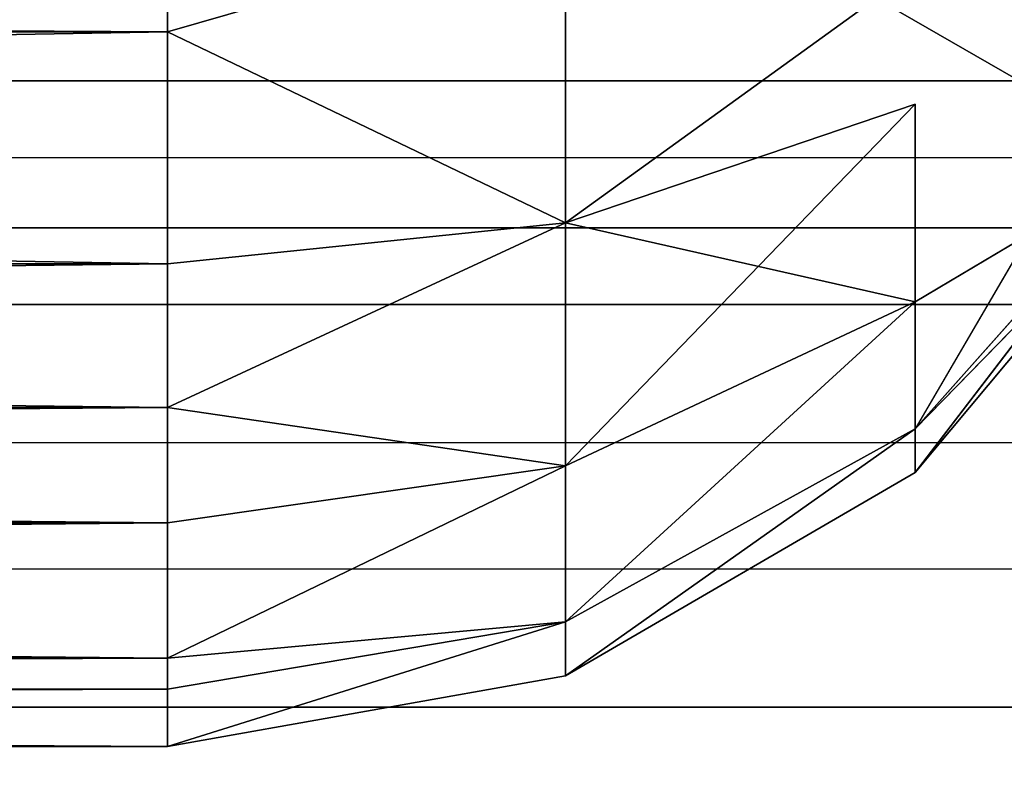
# Model space of a CAD drawing. Extents: x -60 to 60, y -3 to 0.
# Tile 221 of 256: x 18.7904 to 18.8329, y -2.4317 to -2.3986. Entities that reach past the tile are written whole.
import ezdxf

# ---------------------------------------------------------------- set-up
doc = ezdxf.new("R2010")
doc.units = 0
doc.header["$LTSCALE"] = 2.54
doc.layers.get('0').update_dxf_attribs({"linetype": 'CONTINUOUS'})

# ---------------------------------------------------------------- blocks, each defined once
blk = doc.blocks.new('LINEO-LED_STL')
at = {"color": 0}
for p, q in [((18.813972, -2.394171, 2.796052), (18.796774, -2.399134, 2.794617)), ((18.813972, -2.394171, 3.08557), (18.796774, -2.399134, 3.087005)), ((18.813972, -2.40738, 2.802673), (18.813972, -2.394171, 2.796052)), ((18.813972, -2.40738, 2.802673), (18.813972, -2.394171, 2.796052)), ((18.813972, -2.394171, 3.08557), (18.813972, -2.40738, 3.078948)), ((18.813972, -2.394171, 3.08557), (18.813972, -2.40738, 3.078948)), ((18.796774, -2.399134, 2.794617), (18.796774, -2.395092, 2.793143)), ((18.796774, -2.395092, 3.088479), (18.796774, -2.399134, 3.087005)), ((18.827393, -2.397678, 2.805455), (18.813972, -2.40738, 2.802673)), ((18.827393, -2.397678, 3.076166), (18.813972, -2.40738, 3.078948)), ((18.836778, -2.403097, 2.821676), (18.827393, -2.397678, 2.805455)), ((18.827393, -2.397678, 3.076166), (18.836778, -2.403097, 3.059945)), ((18.796774, -2.399134, 2.794617), (18.230971, -2.399134, 2.794617)), ((18.796774, -2.399134, 2.794617), (18.230971, -2.399134, 2.794617)), ((18.796774, -2.399134, 3.087005), (18.230971, -2.399134, 3.087005)), ((18.796774, -2.399134, 3.087005), (18.230971, -2.399134, 3.087005)), ((18.813972, -2.40738, 2.802673), (18.796774, -2.399134, 2.794617)), ((18.813972, -2.40738, 2.802673), (18.796774, -2.399134, 2.794617)), ((18.796774, -2.40916, 2.800194), (18.796774, -2.399134, 2.794617)), ((18.796774, -2.40916, 2.800194), (18.796774, -2.399134, 2.794617)), ((18.796774, -2.399134, 3.087005), (18.796774, -2.40916, 3.081427)), ((18.813972, -2.40738, 3.078948), (18.796774, -2.399134, 3.087005)), ((18.813972, -2.40738, 3.078948), (18.796774, -2.399134, 3.087005)), ((18.796774, -2.399134, 3.087005), (18.796774, -2.40916, 3.081427)), ((-60.000006, -2.401254, 2.20113), (60, -2.401254, 2.20113)), ((-60.000006, -2.401254, 2.20113), (60, -2.401254, 2.20113)), ((-60.000006, -2.401254, 2.178877), (60, -2.401254, 2.178877)), ((-60.000006, -2.401254, 2.178877), (60, -2.401254, 2.178877)), ((-60.000006, -2.401254, 2.481129), (60, -2.401254, 2.481129)), ((-60.000006, -2.401254, 2.481129), (60, -2.401254, 2.481129)), ((-60.000006, -2.401254, 2.458877), (60, -2.401254, 2.458877)), ((-60.000006, -2.401254, 2.458877), (60, -2.401254, 2.458877)), ((18.829073, -2.402259, 2.809806), (18.813972, -2.40738, 2.802673)), ((18.829073, -2.402259, 3.071815), (18.813972, -2.40738, 3.078948)), ((18.829073, -2.410793, 2.81826), (18.829073, -2.402259, 2.809806)), ((18.829073, -2.410793, 3.063361), (18.829073, -2.402259, 3.071815)), ((18.836778, -2.403097, 3.059945), (18.829073, -2.416277, 3.052673)), ((18.839444, -2.404636, 2.832311), (18.829073, -2.410793, 2.81826)), ((18.839444, -2.404636, 2.832311), (18.829073, -2.416277, 2.828948)), ((18.829073, -2.416277, 3.052673), (18.839444, -2.404636, 3.04931)), ((18.839444, -2.404636, 3.04931), (18.829073, -2.418167, 3.040811)), ((18.839444, -2.404636, 3.04931), (18.829073, -2.418167, 3.040811)), ((18.829073, -2.416277, 3.052673), (18.839444, -2.404636, 3.04931)), ((18.840074, -2.405, 2.840811), (18.829073, -2.416277, 2.828948)), ((18.840074, -2.405, 2.840811), (18.829073, -2.418167, 2.840811)), ((18.840074, -2.405, 3.040811), (18.829073, -2.418167, 3.040811)), ((18.840074, -2.405, 2.840811), (18.829073, -2.418167, 2.840811)), ((18.840074, -2.405, 3.040811), (18.829073, -2.418167, 3.040811)), ((18.796774, -2.415355, 2.805455), (18.813972, -2.40738, 2.802673)), ((18.813972, -2.40738, 2.802673), (18.796774, -2.40916, 2.800194)), ((18.796774, -2.40916, 3.081427), (18.813972, -2.40738, 3.078948)), ((18.796774, -2.415355, 3.076166), (18.813972, -2.40738, 3.078948)), ((18.813972, -2.40738, 2.802673), (18.813972, -2.417878, 2.813072)), ((18.813972, -2.40738, 2.802673), (18.813972, -2.417878, 2.813072)), ((18.813972, -2.417878, 3.068549), (18.813972, -2.40738, 3.078948)), ((18.813972, -2.417878, 3.068549), (18.813972, -2.40738, 3.078948)), ((18.796774, -2.40916, 2.800194), (18.230971, -2.40916, 2.800194)), ((18.796774, -2.40916, 2.800194), (18.230971, -2.40916, 2.800194)), ((18.796774, -2.40916, 3.081427), (18.230971, -2.40916, 3.081427)), ((18.796774, -2.40916, 3.081427), (18.230971, -2.40916, 3.081427)), ((18.796774, -2.415355, 2.805455), (18.796774, -2.40916, 2.800194)), ((18.796774, -2.40916, 3.081427), (18.796774, -2.415355, 3.076166)), ((-60.000006, -2.410909, 2.221178), (60, -2.410909, 2.221178)), ((-60.000006, -2.410909, 2.221178), (60, -2.410909, 2.221178)), ((-60.000006, -2.410909, 2.158829), (60, -2.410909, 2.158829)), ((-60.000006, -2.410909, 2.158829), (60, -2.410909, 2.158829)), ((-60.000006, -2.410909, 2.501178), (60, -2.410909, 2.501178)), ((-60.000006, -2.410909, 2.501178), (60, -2.410909, 2.501178)), ((-60.000006, -2.410909, 2.438829), (60, -2.410909, 2.438829)), ((-60.000006, -2.410909, 2.438829), (60, -2.410909, 2.438829)), ((18.829073, -2.410793, 2.81826), (18.813972, -2.417878, 2.813072)), ((18.829073, -2.410793, 2.81826), (18.813972, -2.417878, 2.813072)), ((18.829073, -2.410793, 3.063361), (18.813972, -2.417878, 3.068549)), ((18.829073, -2.410793, 3.063361), (18.813972, -2.417878, 3.068549)), ((18.829073, -2.416277, 2.828948), (18.829073, -2.410793, 2.81826)), ((18.829073, -2.416277, 2.828948), (18.829073, -2.410793, 2.81826)), ((18.829073, -2.416277, 3.052673), (18.829073, -2.410793, 3.063361)), ((18.796774, -2.415355, 2.805455), (18.230971, -2.415355, 2.805455)), ((18.796774, -2.415355, 2.805455), (18.230971, -2.415355, 2.805455)), ((18.796774, -2.415355, 3.076166), (18.230971, -2.415355, 3.076166)), ((18.796774, -2.415355, 3.076166), (18.230971, -2.415355, 3.076166)), ((18.796774, -2.415355, 2.805455), (18.813972, -2.417878, 2.813072)), ((18.796774, -2.42034, 2.811269), (18.796774, -2.415355, 2.805455)), ((18.813972, -2.417878, 3.068549), (18.796774, -2.415355, 3.076166)), ((18.796774, -2.415355, 3.076166), (18.796774, -2.42034, 3.070352)), ((18.829073, -2.416277, 2.828948), (18.813972, -2.424623, 2.826219)), ((18.829073, -2.416277, 2.828948), (18.813972, -2.424623, 2.826219)), ((18.829073, -2.416277, 3.052673), (18.813972, -2.424623, 3.055403)), ((18.829073, -2.416277, 3.052673), (18.813972, -2.424623, 3.055403)), ((18.829073, -2.418167, 2.840811), (18.829073, -2.416277, 2.828948)), ((18.829073, -2.418167, 2.840811), (18.829073, -2.416277, 2.828948)), ((18.829073, -2.416277, 3.052673), (18.829073, -2.418167, 3.040811)), ((18.829073, -2.416277, 3.052673), (18.829073, -2.418167, 3.040811)), ((18.796774, -2.426194, 2.821676), (18.813972, -2.417878, 2.813072)), ((18.796774, -2.42034, 2.811269), (18.813972, -2.417878, 2.813072)), ((18.796774, -2.426194, 2.821676), (18.813972, -2.417878, 2.813072)), ((18.813972, -2.417878, 3.068549), (18.796774, -2.426194, 3.059945)), ((18.813972, -2.417878, 3.068549), (18.796774, -2.426194, 3.059945)), ((18.813972, -2.417878, 3.068549), (18.796774, -2.42034, 3.070352)), ((18.813972, -2.417878, 2.813072), (18.813972, -2.424623, 2.826219)), ((18.813972, -2.417878, 2.813072), (18.813972, -2.424623, 2.826219)), ((18.813972, -2.417878, 3.068549), (18.813972, -2.424623, 3.055403)), ((18.813972, -2.417878, 3.068549), (18.813972, -2.424623, 3.055403)), ((18.829073, -2.418167, 2.840811), (18.813972, -2.426949, 2.840811)), ((18.829073, -2.418167, 3.040811), (18.813972, -2.426949, 3.040811)), ((18.829073, -2.418167, 2.840811), (18.813972, -2.426949, 2.840811)), ((18.829073, -2.418167, 3.040811), (18.813972, -2.426949, 3.040811)), ((18.829073, -2.418167, 3.040811), (18.829073, -2.418167, 2.840811)), ((18.829073, -2.418167, 3.040811), (18.829073, -2.418167, 2.840811)), ((18.796774, -2.42034, 2.811269), (18.230971, -2.42034, 2.811269)), ((18.796774, -2.42034, 2.811269), (18.230971, -2.42034, 2.811269)), ((18.796774, -2.42034, 3.070352), (18.230971, -2.42034, 3.070352)), ((18.796774, -2.42034, 3.070352), (18.230971, -2.42034, 3.070352)), ((18.796774, -2.426194, 2.821676), (18.796774, -2.42034, 2.811269)), ((18.796774, -2.426194, 2.821676), (18.796774, -2.42034, 2.811269)), ((18.796774, -2.42034, 3.070352), (18.796774, -2.426194, 3.059945)), ((18.796774, -2.42034, 3.070352), (18.796774, -2.426194, 3.059945)), ((18.796774, -2.427524, 2.82527), (18.813972, -2.424623, 2.826219)), ((18.796774, -2.426194, 2.821676), (18.813972, -2.424623, 2.826219)), ((18.813972, -2.424623, 3.055403), (18.796774, -2.427524, 3.056351)), ((18.813972, -2.424623, 3.055403), (18.796774, -2.426194, 3.059945)), ((18.813972, -2.424623, 2.826219), (18.813972, -2.426949, 2.840811)), ((18.813972, -2.424623, 2.826219), (18.813972, -2.426949, 2.840811)), ((18.813972, -2.426949, 3.040811), (18.813972, -2.424623, 3.055403)), ((18.813972, -2.426949, 3.040811), (18.813972, -2.424623, 3.055403)), ((18.796774, -2.426194, 2.821676), (18.230971, -2.426194, 2.821676)), ((18.796774, -2.426194, 2.821676), (18.230971, -2.426194, 2.821676)), ((18.796774, -2.426194, 3.059945), (18.230971, -2.426194, 3.059945)), ((18.796774, -2.426194, 3.059945), (18.230971, -2.426194, 3.059945)), ((18.796774, -2.427524, 2.82527), (18.796774, -2.426194, 2.821676)), ((18.796774, -2.426194, 3.059945), (18.796774, -2.427524, 3.056351)), ((18.813972, -2.426949, 2.840811), (18.796774, -2.43, 2.840811)), ((18.813972, -2.426949, 2.840811), (18.796774, -2.43, 2.840811)), ((18.813972, -2.426949, 3.040811), (18.796774, -2.43, 3.040811)), ((18.813972, -2.426949, 3.040811), (18.796774, -2.43, 3.040811)), ((18.813972, -2.426949, 3.040811), (18.813972, -2.426949, 2.840811)), ((18.813972, -2.426949, 3.040811), (18.813972, -2.426949, 2.840811)), ((18.796774, -2.427524, 2.82527), (18.230971, -2.427524, 2.82527)), ((18.796774, -2.427524, 2.82527), (18.230971, -2.427524, 2.82527)), ((18.796774, -2.427524, 3.056351), (18.230971, -2.427524, 3.056351)), ((18.796774, -2.427524, 3.056351), (18.230971, -2.427524, 3.056351)), ((18.796774, -2.43, 2.840811), (18.796774, -2.427524, 2.82527)), ((18.796774, -2.43, 2.840811), (18.796774, -2.427524, 2.82527)), ((18.796774, -2.427524, 3.056351), (18.796774, -2.43, 3.040811)), ((18.796774, -2.427524, 3.056351), (18.796774, -2.43, 3.040811)), ((-60.000006, -2.428306, 2.235052), (60, -2.428306, 2.235052)), ((-60.000006, -2.428306, 2.235052), (60, -2.428306, 2.235052)), ((-60.000006, -2.428306, 2.144955), (60, -2.428306, 2.144955)), ((-60.000006, -2.428306, 2.144955), (60, -2.428306, 2.144955)), ((-60.000006, -2.428306, 2.515052), (60, -2.428306, 2.515052)), ((-60.000006, -2.428306, 2.515052), (60, -2.428306, 2.515052)), ((-60.000006, -2.428306, 2.424955), (60, -2.428306, 2.424955)), ((-60.000006, -2.428306, 2.424955), (60, -2.428306, 2.424955)), ((18.230971, -2.43, 2.840811), (18.796774, -2.43, 2.840811)), ((18.796774, -2.43, 3.040811), (18.230971, -2.43, 3.040811)), ((18.230971, -2.43, 2.840811), (18.796774, -2.43, 2.840811)), ((18.796774, -2.43, 3.040811), (18.230971, -2.43, 3.040811)), ((18.796774, -2.43, 2.840811), (18.796774, -2.43, 3.040811)), ((18.796774, -2.43, 2.840811), (18.796774, -2.43, 3.040811))]:
    blk.add_line(p, q, dxfattribs=at)
mesh = blk.add_polyface(dxfattribs=at)
corners = [(-20.3, -0.2, 137.4), (-18.661, -1.22114, 137.4), (-20.3, -2.8, 137.4), (-18.5, -1.178, 137.4), (20.3, -0.2, 137.4), (-18.77886, -1.339, 137.4), (-18.822, -1.5, 137.4), (-18.339, -1.22114, 137.4), (-18.22114, -1.339, 137.4), (-18.178, -1.5, 137.4), (18.339, -1.22114, 137.4), (18.22114, -1.339, 137.4), (18.178, -1.5, 137.4), (18.5, -1.178, 137.4), (18.661, -1.22114, 137.4), (18.77886, -1.339, 137.4), (18.822, -1.5, 137.4), (-18.5, -1.822, 137.4), (20.3, -2.8, 137.4), (-18.661, -1.77886, 137.4), (-18.77886, -1.661, 137.4), (-18.339, -1.77886, 137.4), (-18.22114, -1.661, 137.4), (18.339, -1.77886, 137.4), (18.22114, -1.661, 137.4), (18.5, -1.822, 137.4), (18.661, -1.77886, 137.4), (18.77886, -1.661, 137.4)]
mesh.append_faces([[corners[k] for k in face] for face in [(0, 1, 2), (1, 0, 3), (3, 4, 7), (7, 4, 8), (8, 4, 9), (10, 4, 13), (13, 4, 14), (14, 4, 15), (15, 4, 16), (2, 17, 18), (17, 2, 19), (19, 2, 20), (20, 2, 6), (23, 9, 24), (24, 9, 12), (18, 16, 4)]], dxfattribs={"vtx0": -1, "vtx1": -1, "color": 0})
mesh.append_faces([[corners[k] for k in face] for face in [(9, 4, 10), (18, 9, 23)]], dxfattribs={"vtx0": -1, "vtx1": -1, "vtx2": -1, "color": 0})
mesh.append_faces([[corners[k] for k in face] for face in [(3, 0, 4), (2, 1, 5), (2, 5, 6), (9, 10, 11), (9, 11, 12), (18, 17, 21), (18, 21, 22), (18, 22, 9), (18, 23, 25), (18, 25, 26), (18, 26, 27), (18, 27, 16)]], dxfattribs={"vtx0": -1, "vtx2": -1, "color": 0})
mesh = blk.add_polyface(dxfattribs=at)
corners = [(-20.3, -2.8, 137.5), (-18.661, -1.77886, 137.5), (-20.3, -0.2, 137.5), (-18.5, -1.822, 137.5), (20.3, -2.8, 137.5), (-18.77886, -1.661, 137.5), (-18.822, -1.5, 137.5), (-18.339, -1.77886, 137.5), (-18.22114, -1.661, 137.5), (-18.178, -1.5, 137.5), (18.339, -1.77886, 137.5), (18.22114, -1.661, 137.5), (18.178, -1.5, 137.5), (18.5, -1.822, 137.5), (18.661, -1.77886, 137.5), (18.77886, -1.661, 137.5), (18.822, -1.5, 137.5), (-18.5, -1.178, 137.5), (20.3, -0.2, 137.5), (-18.661, -1.22114, 137.5), (-18.77886, -1.339, 137.5), (-18.339, -1.22114, 137.5), (-18.22114, -1.339, 137.5), (18.339, -1.22114, 137.5), (18.22114, -1.339, 137.5), (18.5, -1.178, 137.5), (18.661, -1.22114, 137.5), (18.77886, -1.339, 137.5)]
mesh.append_faces([[corners[k] for k in face] for face in [(0, 1, 2), (1, 0, 3), (3, 4, 7), (7, 4, 8), (8, 4, 9), (10, 4, 13), (13, 4, 14), (14, 4, 15), (15, 4, 16), (2, 17, 18), (17, 2, 19), (19, 2, 20), (20, 2, 6), (23, 9, 24), (24, 9, 12), (18, 16, 4)]], dxfattribs={"vtx0": -1, "vtx1": -1, "color": 0})
mesh.append_faces([[corners[k] for k in face] for face in [(9, 4, 10), (18, 9, 23)]], dxfattribs={"vtx0": -1, "vtx1": -1, "vtx2": -1, "color": 0})
mesh.append_faces([[corners[k] for k in face] for face in [(3, 0, 4), (2, 1, 5), (2, 5, 6), (9, 10, 11), (9, 11, 12), (18, 17, 21), (18, 21, 22), (18, 22, 9), (18, 23, 25), (18, 25, 26), (18, 26, 27), (18, 27, 16)]], dxfattribs={"vtx0": -1, "vtx2": -1, "color": 0})
mesh = blk.add_polyface(dxfattribs=at)
corners = [(-60.000006, -2.45, 3.300003), (-18.500003, -1.7, 3.300003), (-60.000006, -0.55, 3.300003), (60, -2.45, 3.300003), (-18.600002, -1.673205, 3.300003), (-18.673207, -1.6, 3.300003), (-18.7, -1.5, 3.300003), (-18.399998, -1.673205, 3.300003), (-18.326797, -1.6, 3.300003), (-18.299998, -1.5, 3.300003), (18.500002, -1.73, 3.300003), (18.384999, -1.699186, 3.300003), (18.300813, -1.615, 3.300003), (18.270001, -1.5, 3.300003), (18.614999, -1.699186, 3.300003), (18.699185, -1.615, 3.300003), (18.73, -1.5, 3.300003), (-18.500003, -1.3, 3.300003), (60, -0.55, 3.300003), (-18.600002, -1.326795, 3.300003), (-18.673207, -1.4, 3.300003), (-18.399998, -1.326795, 3.300003), (-18.326797, -1.4, 3.300003), (18.500002, -1.27, 3.300003), (18.384999, -1.300814, 3.300003), (18.300813, -1.385, 3.300003), (18.614999, -1.300814, 3.300003), (18.699185, -1.385, 3.300003)]
mesh.append_faces([[corners[k] for k in face] for face in [(0, 1, 2), (1, 3, 7), (7, 3, 8), (8, 3, 9), (10, 3, 14), (14, 3, 15), (15, 3, 16), (2, 17, 18), (17, 2, 19), (19, 2, 20), (20, 2, 6), (23, 9, 24), (24, 9, 25), (25, 9, 13), (18, 16, 3)]], dxfattribs={"vtx0": -1, "vtx1": -1, "color": 0})
mesh.append_faces([[corners[k] for k in face] for face in [(9, 3, 10), (18, 9, 23)]], dxfattribs={"vtx0": -1, "vtx1": -1, "vtx2": -1, "color": 0})
mesh.append_faces([[corners[k] for k in face] for face in [(1, 0, 3), (2, 1, 4), (2, 4, 5), (2, 5, 6), (9, 10, 11), (9, 11, 12), (9, 12, 13), (18, 17, 21), (18, 21, 22), (18, 22, 9), (18, 23, 26), (18, 26, 27), (18, 27, 16)]], dxfattribs={"vtx0": -1, "vtx2": -1, "color": 0})
mesh = blk.add_polyface(dxfattribs=at)
corners = [(18.827393, -2.397678, 2.805455), (19.119681, -1.913097, 2.821676), (18.836778, -2.403097, 2.821676), (19.110294, -1.907678, 2.805455)]
mesh.append_faces([[corners[k] for k in face] for face in [(0, 1, 2), (1, 0, 3)]], dxfattribs={"vtx0": -1, "color": 0})
mesh = blk.add_polyface(dxfattribs=at)
corners = [(19.119681, -1.913097, 3.059945), (18.827393, -2.397678, 3.076166), (18.836778, -2.403097, 3.059945), (19.110294, -1.907678, 3.076166)]
mesh.append_faces([[corners[k] for k in face] for face in [(0, 1, 2), (1, 0, 3)]], dxfattribs={"vtx0": -1, "color": 0})
mesh = blk.add_polyface(dxfattribs=at)
corners = [(60, -2.3, 1.400003), (-60.000006, -2.45, 1.400003), (-60.000006, -2.3, 1.400003), (60, -2.45, 1.400003)]
mesh.append_faces([[corners[k] for k in face] for face in [(0, 1, 2), (1, 0, 3)]], dxfattribs={"vtx0": -1, "color": 0})
mesh = blk.add_polyface(dxfattribs=at)
corners = [(18.813972, -2.40738, 2.802673), (18.796774, -2.399134, 2.794617), (18.813972, -2.394171, 2.796052)]
mesh.append_faces([[corners[k] for k in face] for face in [(0, 1, 2)]], dxfattribs={"color": 0})
mesh = blk.add_polyface(dxfattribs=at)
corners = [(18.813972, -2.394171, 3.08557), (18.796774, -2.399134, 3.087005), (18.813972, -2.40738, 3.078948)]
mesh.append_faces([[corners[k] for k in face] for face in [(0, 1, 2)]], dxfattribs={"color": 0})
mesh = blk.add_polyface(dxfattribs=at)
corners = [(18.827393, -2.397678, 2.805455), (18.813972, -2.40738, 2.802673), (18.813972, -2.394171, 2.796052)]
mesh.append_faces([[corners[k] for k in face] for face in [(0, 1, 2)]], dxfattribs={"color": 0})
mesh = blk.add_polyface(dxfattribs=at)
corners = [(18.827393, -2.397678, 3.076166), (18.813972, -2.394171, 3.08557), (18.813972, -2.40738, 3.078948)]
mesh.append_faces([[corners[k] for k in face] for face in [(0, 1, 2)]], dxfattribs={"color": 0})
mesh = blk.add_polyface(dxfattribs=at)
corners = [(18.796774, -2.395092, 2.793143), (18.230971, -2.399134, 2.794617), (18.230971, -2.395092, 2.793143), (18.796774, -2.399134, 2.794617)]
mesh.append_faces([[corners[k] for k in face] for face in [(0, 1, 2), (1, 0, 3)]], dxfattribs={"vtx0": -1, "color": 0})
mesh = blk.add_polyface(dxfattribs=at)
corners = [(18.796774, -2.399134, 3.087005), (18.230971, -2.395092, 3.088479), (18.230971, -2.399134, 3.087005), (18.796774, -2.395092, 3.088479)]
mesh.append_faces([[corners[k] for k in face] for face in [(0, 1, 2), (1, 0, 3)]], dxfattribs={"vtx0": -1, "color": 0})
mesh = blk.add_polyface(dxfattribs=at)
corners = [(18.796774, -2.399134, 2.794617), (18.230971, -2.40916, 2.800194), (18.230971, -2.399134, 2.794617), (18.796774, -2.40916, 2.800194)]
mesh.append_faces([[corners[k] for k in face] for face in [(0, 1, 2), (1, 0, 3)]], dxfattribs={"vtx0": -1, "color": 0})
mesh = blk.add_polyface(dxfattribs=at)
corners = [(18.796774, -2.40916, 3.081427), (18.230971, -2.399134, 3.087005), (18.230971, -2.40916, 3.081427), (18.796774, -2.399134, 3.087005)]
mesh.append_faces([[corners[k] for k in face] for face in [(0, 1, 2), (1, 0, 3)]], dxfattribs={"vtx0": -1, "color": 0})
mesh = blk.add_polyface(dxfattribs=at)
corners = [(18.813972, -2.40738, 2.802673), (18.796774, -2.40916, 2.800194), (18.796774, -2.399134, 2.794617)]
mesh.append_faces([[corners[k] for k in face] for face in [(0, 1, 2)]], dxfattribs={"color": 0})
mesh = blk.add_polyface(dxfattribs=at)
corners = [(18.813972, -2.40738, 3.078948), (18.796774, -2.399134, 3.087005), (18.796774, -2.40916, 3.081427)]
mesh.append_faces([[corners[k] for k in face] for face in [(0, 1, 2)]], dxfattribs={"color": 0})
mesh = blk.add_polyface(dxfattribs=at)
corners = [(60, -2.410909, 2.221178), (-60.000006, -2.401254, 2.20113), (60, -2.401254, 2.20113), (-60.000006, -2.410909, 2.221178)]
mesh.append_faces([[corners[k] for k in face] for face in [(0, 1, 2), (1, 0, 3)]], dxfattribs={"vtx0": -1, "color": 0})
mesh = blk.add_polyface(dxfattribs=at)
corners = [(60, -2.401254, 2.20113), (-60.000006, -2.401254, 2.178877), (60, -2.401254, 2.178877), (-60.000006, -2.401254, 2.20113)]
mesh.append_faces([[corners[k] for k in face] for face in [(0, 1, 2), (1, 0, 3)]], dxfattribs={"vtx0": -1, "color": 0})
mesh = blk.add_polyface(dxfattribs=at)
corners = [(60, -2.401254, 2.178877), (-60.000006, -2.410909, 2.158829), (60, -2.410909, 2.158829), (-60.000006, -2.401254, 2.178877)]
mesh.append_faces([[corners[k] for k in face] for face in [(0, 1, 2), (1, 0, 3)]], dxfattribs={"vtx0": -1, "color": 0})
mesh = blk.add_polyface(dxfattribs=at)
corners = [(60, -2.410909, 2.501178), (-60.000006, -2.401254, 2.481129), (60, -2.401254, 2.481129), (-60.000006, -2.410909, 2.501178)]
mesh.append_faces([[corners[k] for k in face] for face in [(0, 1, 2), (1, 0, 3)]], dxfattribs={"vtx0": -1, "color": 0})
mesh = blk.add_polyface(dxfattribs=at)
corners = [(60, -2.401254, 2.481129), (-60.000006, -2.401254, 2.458877), (60, -2.401254, 2.458877), (-60.000006, -2.401254, 2.481129)]
mesh.append_faces([[corners[k] for k in face] for face in [(0, 1, 2), (1, 0, 3)]], dxfattribs={"vtx0": -1, "color": 0})
mesh = blk.add_polyface(dxfattribs=at)
corners = [(60, -2.401254, 2.458877), (-60.000006, -2.410909, 2.438829), (60, -2.410909, 2.438829), (-60.000006, -2.401254, 2.458877)]
mesh.append_faces([[corners[k] for k in face] for face in [(0, 1, 2), (1, 0, 3)]], dxfattribs={"vtx0": -1, "color": 0})
mesh = blk.add_polyface(dxfattribs=at)
corners = [(18.829073, -2.402259, 2.809806), (18.813972, -2.417878, 2.813072), (18.813972, -2.40738, 2.802673), (18.829073, -2.410793, 2.81826)]
mesh.append_faces([[corners[k] for k in face] for face in [(0, 1, 2), (1, 0, 3)]], dxfattribs={"vtx0": -1, "color": 0})
mesh = blk.add_polyface(dxfattribs=at)
corners = [(18.829073, -2.410793, 3.063361), (18.813972, -2.40738, 3.078948), (18.813972, -2.417878, 3.068549), (18.829073, -2.402259, 3.071815)]
mesh.append_faces([[corners[k] for k in face] for face in [(0, 1, 2), (1, 0, 3)]], dxfattribs={"vtx0": -1, "color": 0})
mesh = blk.add_polyface(dxfattribs=at)
corners = [(18.836778, -2.403097, 3.059945), (18.829073, -2.416277, 3.052673), (18.839444, -2.404636, 3.04931)]
mesh.append_faces([[corners[k] for k in face] for face in [(0, 1, 2)]], dxfattribs={"color": 0})
mesh = blk.add_polyface(dxfattribs=at)
corners = [(18.839444, -2.404636, 2.832311), (18.829073, -2.416277, 2.828948), (18.829073, -2.410793, 2.81826)]
mesh.append_faces([[corners[k] for k in face] for face in [(0, 1, 2)]], dxfattribs={"color": 0})
mesh = blk.add_polyface(dxfattribs=at)
corners = [(18.839444, -2.404636, 3.04931), (18.829073, -2.418167, 3.040811), (18.840074, -2.405, 3.040811)]
mesh.append_faces([[corners[k] for k in face] for face in [(0, 1, 2)]], dxfattribs={"color": 0})
mesh = blk.add_polyface(dxfattribs=at)
corners = [(18.839444, -2.404636, 3.04931), (18.829073, -2.416277, 3.052673), (18.829073, -2.418167, 3.040811)]
mesh.append_faces([[corners[k] for k in face] for face in [(0, 1, 2)]], dxfattribs={"color": 0})
mesh = blk.add_polyface(dxfattribs=at)
corners = [(18.840074, -2.405, 2.840811), (18.829073, -2.418167, 2.840811), (18.829073, -2.416277, 2.828948)]
mesh.append_faces([[corners[k] for k in face] for face in [(0, 1, 2)]], dxfattribs={"color": 0})
mesh = blk.add_polyface(dxfattribs=at)
corners = [(18.840074, -2.405, 2.840811), (18.829073, -2.418167, 3.040811), (18.829073, -2.418167, 2.840811), (18.840074, -2.405, 3.040811)]
mesh.append_faces([[corners[k] for k in face] for face in [(0, 1, 2), (1, 0, 3)]], dxfattribs={"vtx0": -1, "color": 0})
mesh = blk.add_polyface(dxfattribs=at)
corners = [(18.813972, -2.417878, 2.813072), (18.796774, -2.415355, 2.805455), (18.813972, -2.40738, 2.802673)]
mesh.append_faces([[corners[k] for k in face] for face in [(0, 1, 2)]], dxfattribs={"color": 0})
mesh = blk.add_polyface(dxfattribs=at)
corners = [(18.813972, -2.40738, 3.078948), (18.796774, -2.415355, 3.076166), (18.813972, -2.417878, 3.068549)]
mesh.append_faces([[corners[k] for k in face] for face in [(0, 1, 2)]], dxfattribs={"color": 0})
mesh = blk.add_polyface(dxfattribs=at)
corners = [(18.796774, -2.40916, 2.800194), (18.230971, -2.415355, 2.805455), (18.230971, -2.40916, 2.800194), (18.796774, -2.415355, 2.805455)]
mesh.append_faces([[corners[k] for k in face] for face in [(0, 1, 2), (1, 0, 3)]], dxfattribs={"vtx0": -1, "color": 0})
mesh = blk.add_polyface(dxfattribs=at)
corners = [(18.796774, -2.415355, 3.076166), (18.230971, -2.40916, 3.081427), (18.230971, -2.415355, 3.076166), (18.796774, -2.40916, 3.081427)]
mesh.append_faces([[corners[k] for k in face] for face in [(0, 1, 2), (1, 0, 3)]], dxfattribs={"vtx0": -1, "color": 0})
mesh = blk.add_polyface(dxfattribs=at)
corners = [(60, -2.410909, 2.221178), (-60.000006, -2.428306, 2.235052), (-60.000006, -2.410909, 2.221178), (60, -2.428306, 2.235052)]
mesh.append_faces([[corners[k] for k in face] for face in [(0, 1, 2), (1, 0, 3)]], dxfattribs={"vtx0": -1, "color": 0})
mesh = blk.add_polyface(dxfattribs=at)
corners = [(60, -2.428306, 2.144955), (-60.000006, -2.410909, 2.158829), (-60.000006, -2.428306, 2.144955), (60, -2.410909, 2.158829)]
mesh.append_faces([[corners[k] for k in face] for face in [(0, 1, 2), (1, 0, 3)]], dxfattribs={"vtx0": -1, "color": 0})
mesh = blk.add_polyface(dxfattribs=at)
corners = [(60, -2.410909, 2.501178), (-60.000006, -2.428306, 2.515052), (-60.000006, -2.410909, 2.501178), (60, -2.428306, 2.515052)]
mesh.append_faces([[corners[k] for k in face] for face in [(0, 1, 2), (1, 0, 3)]], dxfattribs={"vtx0": -1, "color": 0})
mesh = blk.add_polyface(dxfattribs=at)
corners = [(60, -2.428306, 2.424955), (-60.000006, -2.410909, 2.438829), (-60.000006, -2.428306, 2.424955), (60, -2.410909, 2.438829)]
mesh.append_faces([[corners[k] for k in face] for face in [(0, 1, 2), (1, 0, 3)]], dxfattribs={"vtx0": -1, "color": 0})
mesh = blk.add_polyface(dxfattribs=at)
corners = [(18.829073, -2.410793, 2.81826), (18.813972, -2.424623, 2.826219), (18.813972, -2.417878, 2.813072), (18.829073, -2.416277, 2.828948)]
mesh.append_faces([[corners[k] for k in face] for face in [(0, 1, 2), (1, 0, 3)]], dxfattribs={"vtx0": -1, "color": 0})
mesh = blk.add_polyface(dxfattribs=at)
corners = [(18.829073, -2.410793, 3.063361), (18.813972, -2.424623, 3.055403), (18.829073, -2.416277, 3.052673), (18.813972, -2.417878, 3.068549)]
mesh.append_faces([[corners[k] for k in face] for face in [(0, 1, 2), (1, 0, 3)]], dxfattribs={"vtx0": -1, "color": 0})
mesh = blk.add_polyface(dxfattribs=at)
corners = [(18.796774, -2.42034, 2.811269), (18.230971, -2.415355, 2.805455), (18.796774, -2.415355, 2.805455), (18.230971, -2.42034, 2.811269)]
mesh.append_faces([[corners[k] for k in face] for face in [(0, 1, 2), (1, 0, 3)]], dxfattribs={"vtx0": -1, "color": 0})
mesh = blk.add_polyface(dxfattribs=at)
corners = [(18.796774, -2.415355, 3.076166), (18.230971, -2.42034, 3.070352), (18.796774, -2.42034, 3.070352), (18.230971, -2.415355, 3.076166)]
mesh.append_faces([[corners[k] for k in face] for face in [(0, 1, 2), (1, 0, 3)]], dxfattribs={"vtx0": -1, "color": 0})
mesh = blk.add_polyface(dxfattribs=at)
corners = [(18.829073, -2.416277, 2.828948), (18.813972, -2.426949, 2.840811), (18.813972, -2.424623, 2.826219), (18.829073, -2.418167, 2.840811)]
mesh.append_faces([[corners[k] for k in face] for face in [(0, 1, 2), (1, 0, 3)]], dxfattribs={"vtx0": -1, "color": 0})
mesh = blk.add_polyface(dxfattribs=at)
corners = [(18.829073, -2.416277, 3.052673), (18.813972, -2.426949, 3.040811), (18.829073, -2.418167, 3.040811), (18.813972, -2.424623, 3.055403)]
mesh.append_faces([[corners[k] for k in face] for face in [(0, 1, 2), (1, 0, 3)]], dxfattribs={"vtx0": -1, "color": 0})
mesh = blk.add_polyface(dxfattribs=at)
corners = [(18.813972, -2.424623, 2.826219), (18.796774, -2.426194, 2.821676), (18.813972, -2.417878, 2.813072)]
mesh.append_faces([[corners[k] for k in face] for face in [(0, 1, 2)]], dxfattribs={"color": 0})
mesh = blk.add_polyface(dxfattribs=at)
corners = [(18.796774, -2.426194, 2.821676), (18.796774, -2.42034, 2.811269), (18.813972, -2.417878, 2.813072)]
mesh.append_faces([[corners[k] for k in face] for face in [(0, 1, 2)]], dxfattribs={"color": 0})
mesh = blk.add_polyface(dxfattribs=at)
corners = [(18.813972, -2.417878, 3.068549), (18.796774, -2.426194, 3.059945), (18.813972, -2.424623, 3.055403)]
mesh.append_faces([[corners[k] for k in face] for face in [(0, 1, 2)]], dxfattribs={"color": 0})
mesh = blk.add_polyface(dxfattribs=at)
corners = [(18.796774, -2.42034, 3.070352), (18.796774, -2.426194, 3.059945), (18.813972, -2.417878, 3.068549)]
mesh.append_faces([[corners[k] for k in face] for face in [(0, 1, 2)]], dxfattribs={"color": 0})
mesh = blk.add_polyface(dxfattribs=at)
corners = [(18.829073, -2.418167, 3.040811), (18.813972, -2.426949, 2.840811), (18.829073, -2.418167, 2.840811), (18.813972, -2.426949, 3.040811)]
mesh.append_faces([[corners[k] for k in face] for face in [(0, 1, 2), (1, 0, 3)]], dxfattribs={"vtx0": -1, "color": 0})
mesh = blk.add_polyface(dxfattribs=at)
corners = [(18.796774, -2.426194, 2.821676), (18.230971, -2.42034, 2.811269), (18.796774, -2.42034, 2.811269), (18.230971, -2.426194, 2.821676)]
mesh.append_faces([[corners[k] for k in face] for face in [(0, 1, 2), (1, 0, 3)]], dxfattribs={"vtx0": -1, "color": 0})
mesh = blk.add_polyface(dxfattribs=at)
corners = [(18.796774, -2.42034, 3.070352), (18.230971, -2.426194, 3.059945), (18.796774, -2.426194, 3.059945), (18.230971, -2.42034, 3.070352)]
mesh.append_faces([[corners[k] for k in face] for face in [(0, 1, 2), (1, 0, 3)]], dxfattribs={"vtx0": -1, "color": 0})
mesh = blk.add_polyface(dxfattribs=at)
corners = [(18.813972, -2.424623, 2.826219), (18.796774, -2.43, 2.840811), (18.796774, -2.427524, 2.82527), (18.813972, -2.426949, 2.840811)]
mesh.append_faces([[corners[k] for k in face] for face in [(0, 1, 2), (1, 0, 3)]], dxfattribs={"vtx0": -1, "color": 0})
mesh = blk.add_polyface(dxfattribs=at)
corners = [(18.813972, -2.424623, 3.055403), (18.796774, -2.43, 3.040811), (18.813972, -2.426949, 3.040811), (18.796774, -2.427524, 3.056351)]
mesh.append_faces([[corners[k] for k in face] for face in [(0, 1, 2), (1, 0, 3)]], dxfattribs={"vtx0": -1, "color": 0})
mesh = blk.add_polyface(dxfattribs=at)
corners = [(18.796774, -2.427524, 2.82527), (18.230971, -2.426194, 2.821676), (18.796774, -2.426194, 2.821676), (18.230971, -2.427524, 2.82527)]
mesh.append_faces([[corners[k] for k in face] for face in [(0, 1, 2), (1, 0, 3)]], dxfattribs={"vtx0": -1, "color": 0})
mesh = blk.add_polyface(dxfattribs=at)
corners = [(18.796774, -2.426194, 3.059945), (18.230971, -2.427524, 3.056351), (18.796774, -2.427524, 3.056351), (18.230971, -2.426194, 3.059945)]
mesh.append_faces([[corners[k] for k in face] for face in [(0, 1, 2), (1, 0, 3)]], dxfattribs={"vtx0": -1, "color": 0})
mesh = blk.add_polyface(dxfattribs=at)
corners = [(18.813972, -2.426949, 3.040811), (18.796774, -2.43, 2.840811), (18.813972, -2.426949, 2.840811), (18.796774, -2.43, 3.040811)]
mesh.append_faces([[corners[k] for k in face] for face in [(0, 1, 2), (1, 0, 3)]], dxfattribs={"vtx0": -1, "color": 0})
mesh = blk.add_polyface(dxfattribs=at)
corners = [(18.796774, -2.43, 2.840811), (18.230971, -2.427524, 2.82527), (18.796774, -2.427524, 2.82527), (18.230971, -2.43, 2.840811)]
mesh.append_faces([[corners[k] for k in face] for face in [(0, 1, 2), (1, 0, 3)]], dxfattribs={"vtx0": -1, "color": 0})
mesh = blk.add_polyface(dxfattribs=at)
corners = [(18.796774, -2.427524, 3.056351), (18.230971, -2.43, 3.040811), (18.796774, -2.43, 3.040811), (18.230971, -2.427524, 3.056351)]
mesh.append_faces([[corners[k] for k in face] for face in [(0, 1, 2), (1, 0, 3)]], dxfattribs={"vtx0": -1, "color": 0})
mesh = blk.add_polyface(dxfattribs=at)
corners = [(60, -2.428306, 2.235052), (-60.000006, -2.45, 2.240003), (-60.000006, -2.428306, 2.235052), (60, -2.45, 2.240003)]
mesh.append_faces([[corners[k] for k in face] for face in [(0, 1, 2), (1, 0, 3)]], dxfattribs={"vtx0": -1, "color": 0})
mesh = blk.add_polyface(dxfattribs=at)
corners = [(60, -2.45, 2.140003), (-60.000006, -2.428306, 2.144955), (-60.000006, -2.45, 2.140003), (60, -2.428306, 2.144955)]
mesh.append_faces([[corners[k] for k in face] for face in [(0, 1, 2), (1, 0, 3)]], dxfattribs={"vtx0": -1, "color": 0})
mesh = blk.add_polyface(dxfattribs=at)
corners = [(60, -2.428306, 2.515052), (-60.000006, -2.45, 2.520004), (-60.000006, -2.428306, 2.515052), (60, -2.45, 2.520004)]
mesh.append_faces([[corners[k] for k in face] for face in [(0, 1, 2), (1, 0, 3)]], dxfattribs={"vtx0": -1, "color": 0})
mesh = blk.add_polyface(dxfattribs=at)
corners = [(60, -2.45, 2.420004), (-60.000006, -2.428306, 2.424955), (-60.000006, -2.45, 2.420004), (60, -2.428306, 2.424955)]
mesh.append_faces([[corners[k] for k in face] for face in [(0, 1, 2), (1, 0, 3)]], dxfattribs={"vtx0": -1, "color": 0})
mesh = blk.add_polyface(dxfattribs=at)
corners = [(18.796774, -2.43, 3.040811), (18.230971, -2.43, 2.840811), (18.796774, -2.43, 2.840811), (18.230971, -2.43, 3.040811)]
mesh.append_faces([[corners[k] for k in face] for face in [(0, 1, 2), (1, 0, 3)]], dxfattribs={"vtx0": -1, "color": 0})

msp = doc.modelspace()

# ---------------------------------------------------------------- block references
at = {"color": 0}
msp.add_blockref('LINEO-LED_STL', (0, 0), dxfattribs=at)

doc.saveas('drawing.dxf')
